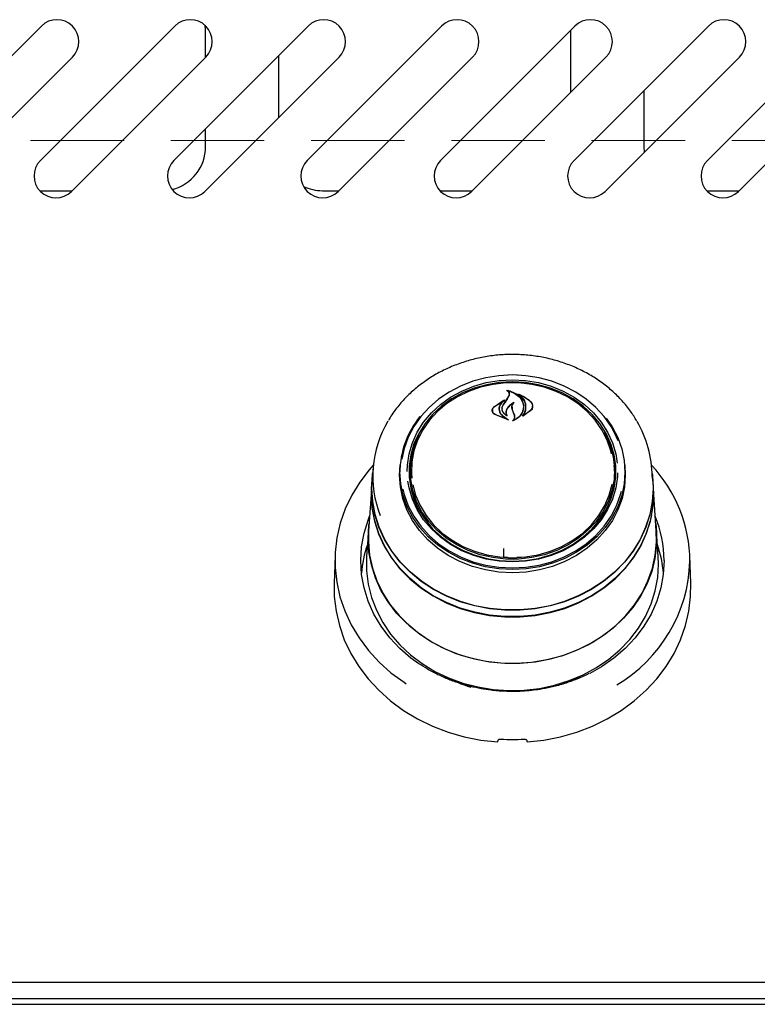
# Model space of a CAD drawing. Header units: inches. Extents: x 33 to 537, y 23 to 447.
# Tile 15 of 68: x 90.35 to 96.66, y 48.89 to 57.32. Entities that reach past the tile are written whole.
import ezdxf

# ---------------------------------------------------------------- set-up
doc = ezdxf.new("R2010")
doc.units = ezdxf.units.IN
doc.header["$LTSCALE"] = 16
doc.header["$MEASUREMENT"] = 0
doc.linetypes.add('HIDDEN', pattern=[0.075, 0.05, -0.025])
doc.layers.add('FORMAT', color=7, linetype='Continuous')

msp = doc.modelspace()

# ---------------------------------------------------------------- linework, layer by layer
at = {"color": 7, "linetype": 'Continuous', "lineweight": 25}
for p, q in [((89.3872, 56.1119), (90.5363, 57.261)), ((90.5282, 56.1119), (91.6773, 57.261)), ((91.6692, 56.1119), (92.8183, 57.261)), ((91.9403, 57.2283), (91.9385, 57.2647)), ((91.9403, 56.9937), (91.9403, 57.2283)), ((92.8102, 56.1119), (93.9593, 57.261)), ((93.9512, 56.1119), (95.1003, 57.261)), ((95.0653, 56.6957), (95.0653, 57.226)), ((95.0922, 56.1119), (96.2413, 57.261)), ((96.2332, 56.1119), (97.3823, 57.261)), ((90.8014, 56.9958), (89.6524, 55.8468)), ((91.9424, 56.9958), (90.7934, 55.8468)), ((93.0834, 56.9958), (91.9344, 55.8468)), ((92.5653, 57.008), (92.5653, 56.4777)), ((94.2244, 56.9958), (93.0754, 55.8468)), ((95.3654, 56.9958), (94.2164, 55.8468)), ((96.5064, 56.9958), (95.3574, 55.8468)), ((97.6474, 56.9958), (96.4984, 55.8468)), ((95.6903, 56.71), (95.6903, 56.2283)), ((91.9403, 56.2283), (91.9403, 56.383)), ((95.6903, 56.2283), (95.6931, 56.1825)), ((90.522, 55.8533), (90.7999, 55.8533)), ((92.9403, 55.8533), (93.0819, 55.8533)), ((93.945, 55.8533), (94.2229, 55.8533)), ((96.227, 55.8533), (96.5049, 55.8533)), ((94.4757, 54.2083), (94.5653, 54.2123)), ((94.5653, 54.2123), (94.6319, 54.2101)), ((94.5195, 54.069), (94.5369, 54.1008)), ((94.5213, 54.0715), (94.5389, 54.1045)), ((94.5268, 54.1445), (94.5268, 54.1391)), ((94.5391, 54.1059), (94.5391, 54.1117)), ((94.6227, 54.1107), (94.6227, 54.1063)), ((94.4071, 54.0039), (94.4992, 54.062)), ((94.4086, 54.0049), (94.4864, 54.0575)), ((94.4877, 54.0562), (94.4598, 54.023)), ((94.488, 54.0538), (94.488, 54.0568)), ((94.4891, 54.0233), (94.5213, 54.0715)), ((94.5621, 54.0008), (94.5621, 53.985)), ((94.659, 54.0029), (94.659, 54.0046)), ((94.7356, 53.9995), (94.7356, 54.0109)), ((94.3945, 53.9748), (94.3945, 53.9619)), ((94.5302, 53.8927), (94.4151, 53.9374)), ((94.5219, 53.8957), (94.4163, 53.9392)), ((94.4517, 53.9847), (94.4517, 53.9766)), ((94.4784, 53.9892), (94.4784, 53.9878)), ((94.4786, 53.9303), (94.5229, 53.8971)), ((94.48, 53.9314), (94.5311, 53.8941)), ((94.5105, 53.9571), (94.5105, 53.9435)), ((94.5142, 53.933), (94.5142, 53.933)), ((94.571, 53.9603), (94.562, 53.9852)), ((94.5729, 53.9615), (94.564, 53.9867)), ((94.5827, 53.9303), (94.571, 53.9603)), ((94.5846, 53.9307), (94.5729, 53.9615)), ((94.5846, 53.9087), (94.5846, 53.9184)), ((94.7201, 53.9699), (94.6519, 53.9233)), ((94.6572, 53.9293), (94.6572, 53.9292)), ((94.7185, 53.9721), (94.6587, 53.9286)), ((93.6, 53.4206), (93.6053, 53.5078)), ((93.6044, 53.4962), (93.6027, 53.472)), ((93.6939, 53.5019), (93.6919, 53.4741)), ((95.4387, 53.4741), (95.4368, 53.5019)), ((95.5279, 53.472), (95.5263, 53.4962)), ((93.3722, 53.4722), (93.365, 53.3695)), ((93.6903, 53.4282), (93.6919, 53.4741)), ((95.4484, 53.3926), (95.4493, 53.4272)), ((95.7656, 53.3695), (95.7584, 53.4722)), ((93.3627, 53.3696), (93.359, 53.3158)), ((93.3628, 53.3065), (93.365, 53.3695)), ((95.7717, 53.3158), (95.7679, 53.3696)), ((95.7739, 53.2525), (95.7717, 53.3158)), ((93.3568, 53.253), (93.335, 52.9426)), ((95.7956, 52.9426), (95.7739, 53.253)), ((93.3328, 52.9424), (93.3176, 52.7247)), ((95.813, 52.7247), (95.7978, 52.9424)), ((93.048, 52.7284), (93.0398, 52.4949)), ((96.0908, 52.4949), (96.0827, 52.7284)), ((94.4878, 52.7176), (94.5222, 52.7177)), ((94.6025, 52.7178), (94.6428, 52.7176)), ((95.8153, 52.6592), (95.813, 52.7247)), ((94.5358, 51.577), (94.5358, 51.5701)), ((94.5949, 51.5697), (94.5949, 51.577)), ((107.1903, 49.0807), (61.6903, 49.0807)), ((104.2116, 48.9387), (64.6691, 48.9387)), ((61.7283, 48.8932), (107.1523, 48.8932))]:
    msp.add_line(p, q, dxfattribs=at)
at = {"color": 7, "linetype": 'Continuous', "lineweight": 25, "flags": 128}
for points in [[(94.5653, 54.2768), (94.4504, 54.2707), (94.3372, 54.2528), (94.2273, 54.2231), (94.1224, 54.1822), (94.0239, 54.1306), (93.9333, 54.0692), (93.8519, 53.9987), (93.7809, 53.9202), (93.7214, 53.8349), (93.6741, 53.744), (93.6399, 53.6489), (93.6199, 53.5559)], [(94.5306, 54.2789), (94.5653, 54.2795), (94.6092, 54.2786)], [(95.4688, 53.7141), (95.4565, 53.744), (95.4093, 53.8349), (95.3497, 53.9202), (95.2787, 53.9987), (95.1974, 54.0692), (95.1068, 54.1306), (95.0083, 54.1822), (94.9033, 54.2231), (94.7934, 54.2528), (94.6802, 54.2707), (94.5653, 54.2768)], [(93.6658, 53.4515), (93.6675, 53.5052), (93.6817, 53.6023), (93.7098, 53.6971), (93.7514, 53.788), (93.8058, 53.8738), (93.8722, 53.9529), (93.9495, 54.0242), (94.0366, 54.0866), (94.132, 54.139), (94.2342, 54.1807), (94.3416, 54.2109), (94.4526, 54.2292), (94.5653, 54.2354)], [(94.5653, 54.2177), (94.4543, 54.2117), (94.3451, 54.1936), (94.2393, 54.1638), (94.1387, 54.1228), (94.0448, 54.0712), (93.9591, 54.0098), (93.8829, 53.9396), (93.8176, 53.8617), (93.764, 53.7773), (93.723, 53.6877), (93.6954, 53.5944), (93.6814, 53.4989), (93.6814, 53.4026), (93.6954, 53.307), (93.723, 53.2137), (93.764, 53.1242), (93.8176, 53.0398), (93.8829, 52.9618), (93.9591, 52.8916), (94.0448, 52.8302), (94.1387, 52.7786), (94.2393, 52.7376), (94.3451, 52.7078), (94.4543, 52.6898), (94.5653, 52.6837), (94.6763, 52.6898), (94.7856, 52.7078), (94.8913, 52.7376), (94.992, 52.7786), (95.0859, 52.8302), (95.1716, 52.8916), (95.2477, 52.9618), (95.3131, 53.0398), (95.3667, 53.1242), (95.4076, 53.2137), (95.4353, 53.307), (95.4492, 53.4026), (95.4492, 53.4989), (95.4353, 53.5944), (95.4076, 53.6877), (95.3667, 53.7773), (95.3131, 53.8617), (95.2477, 53.9396), (95.1716, 54.0098), (95.0859, 54.0712), (94.992, 54.1228), (94.8913, 54.1638), (94.7856, 54.1936), (94.6763, 54.2117), (94.5653, 54.2177)], [(95.4136, 53.6029), (95.4075, 53.6282), (95.376, 53.7201), (95.3312, 53.8078), (95.2738, 53.8898), (95.2048, 53.9647), (95.1253, 54.0314), (95.0366, 54.0887), (94.9401, 54.1358), (94.8375, 54.1718), (94.7305, 54.1961), (94.6207, 54.2083), (94.51, 54.2083), (94.4002, 54.1961), (94.2931, 54.1718), (94.1905, 54.1358), (94.0941, 54.0887), (94.0054, 54.0314), (93.9258, 53.9647), (93.8568, 53.8898), (93.7994, 53.8078), (93.7546, 53.7201), (93.7231, 53.6282), (93.7055, 53.5336), (93.7019, 53.4378), (93.705, 53.3944)], [(94.5653, 54.2354), (94.6781, 54.2292), (94.789, 54.2109), (94.8965, 54.1807), (94.9987, 54.139), (95.0941, 54.0866), (95.1811, 54.0242), (95.2584, 53.9529), (95.3248, 53.8738), (95.3793, 53.788), (95.4208, 53.6971), (95.4489, 53.6023), (95.4617, 53.5222)], [(95.3671, 53.9072), (95.4178, 53.8332), (95.4655, 53.7414), (95.5, 53.6453), (95.521, 53.5462), (95.528, 53.4457), (95.521, 53.3452), (95.5, 53.2462), (95.4655, 53.1501), (95.4178, 53.0583), (95.3576, 52.9721), (95.2859, 52.8929), (95.2037, 52.8217), (95.1122, 52.7596), (95.0127, 52.7075), (94.9067, 52.6662), (94.7957, 52.6362), (94.6814, 52.6181), (94.5653, 52.612), (94.4493, 52.6181), (94.3349, 52.6362), (94.2239, 52.6662), (94.1179, 52.7075), (94.0184, 52.7596), (93.9269, 52.8217), (93.8447, 52.8929), (93.773, 52.9721), (93.7129, 53.0583), (93.6652, 53.1501), (93.6306, 53.2462), (93.6096, 53.3452), (93.6026, 53.4457), (93.6026, 53.4457)], [(95.3498, 53.7881), (95.3636, 53.7622), (95.4023, 53.6713), (95.4272, 53.5769), (95.4379, 53.4804), (95.4343, 53.3836), (95.4165, 53.2879), (95.3846, 53.1951), (95.3394, 53.1065), (95.2814, 53.0236), (95.2116, 52.9479), (95.1313, 52.8805), (95.0416, 52.8225), (94.9441, 52.775), (94.8404, 52.7386), (94.7322, 52.7141), (94.6213, 52.7017), (94.5094, 52.7017), (94.3984, 52.7141), (94.2902, 52.7386), (94.1865, 52.775), (94.089, 52.8225), (93.9994, 52.8805), (93.919, 52.9479), (93.8493, 53.0236), (93.7913, 53.1065), (93.746, 53.1951), (93.7142, 53.2879), (93.6963, 53.3836), (93.6927, 53.4804), (93.7035, 53.5769), (93.7284, 53.6713), (93.767, 53.7622), (93.7686, 53.7654)], [(93.3751, 53.5046), (93.3411, 53.4661), (93.2602, 53.3601), (93.1915, 53.2479), (93.1356, 53.1305), (93.093, 53.0089), (93.0642, 52.8843), (93.0494, 52.758), (93.0488, 52.6309), (93.0623, 52.5044), (93.0898, 52.3797), (93.1311, 52.2578), (93.1859, 52.1399), (93.2535, 52.0272), (93.3333, 51.9206), (93.4246, 51.8212), (93.5266, 51.7299), (93.6383, 51.6476), (93.6569, 51.6354)], [(95.5253, 53.5078), (95.5306, 53.4206), (95.5236, 53.3198), (95.5026, 53.2205), (95.4679, 53.1241), (95.4201, 53.0321), (95.3597, 52.9457), (95.2879, 52.8662), (95.2054, 52.7948), (95.1137, 52.7326), (95.0139, 52.6804), (94.9076, 52.6389), (94.7963, 52.6089), (94.6817, 52.5907), (94.5653, 52.5846), (94.449, 52.5907), (94.3343, 52.6089), (94.223, 52.6389), (94.1167, 52.6804), (94.017, 52.7326), (93.9252, 52.7948), (93.8428, 52.8662), (93.7709, 52.9457), (93.7106, 53.0321), (93.6627, 53.1241), (93.6281, 53.2205), (93.6071, 53.3198), (93.6, 53.4206)], [(93.3605, 53.3065), (93.3676, 53.4193), (93.3695, 53.4337)], [(95.7611, 53.4337), (95.7631, 53.4193), (95.7701, 53.3065), (95.7631, 53.1937), (95.7419, 53.0822), (95.707, 52.9734), (95.6588, 52.8684), (95.5977, 52.7686), (95.5244, 52.6751), (95.44, 52.589), (95.3453, 52.5113), (95.2414, 52.4429), (95.1297, 52.3847), (95.0113, 52.3372), (94.8876, 52.3012), (94.7602, 52.2769), (94.6305, 52.2647), (94.5001, 52.2647), (94.3704, 52.2769), (94.243, 52.3012), (94.1194, 52.3372), (94.001, 52.3847), (93.8892, 52.4429), (93.7854, 52.5113), (93.6906, 52.589), (93.6062, 52.6751), (93.533, 52.7686), (93.4719, 52.8684), (93.4236, 52.9734), (93.3887, 53.0822), (93.3676, 53.1937), (93.3605, 53.3065), (93.3605, 53.3065)], [(95.4647, 53.4393), (95.4631, 53.4074), (95.4489, 53.3104), (95.4208, 53.2156), (95.3793, 53.1246), (95.3248, 53.0389), (95.2584, 52.9598), (95.1811, 52.8884), (95.0941, 52.8261), (94.9987, 52.7737), (94.8965, 52.732), (94.789, 52.7018), (94.6781, 52.6834), (94.5653, 52.6773), (94.4526, 52.6834), (94.3416, 52.7018), (94.2342, 52.732), (94.132, 52.7737), (94.0366, 52.8261), (93.9495, 52.8884), (93.8722, 52.9598), (93.8058, 53.0389), (93.7514, 53.1246), (93.7098, 53.2156), (93.6817, 53.3104), (93.6714, 53.3693)], [(93.359, 53.3158), (93.3568, 53.2525), (93.3638, 53.1394), (93.385, 53.0275), (93.42, 52.9183), (93.4685, 52.813), (93.5298, 52.7129), (93.6032, 52.6191), (93.6879, 52.5327), (93.7829, 52.4548), (93.8871, 52.3862), (93.9992, 52.3278), (94.118, 52.2802), (94.242, 52.244), (94.3698, 52.2197), (94.4999, 52.2074), (94.6308, 52.2074), (94.7608, 52.2197), (94.8886, 52.244), (95.0127, 52.2802), (95.1314, 52.3278), (95.2436, 52.3862), (95.3477, 52.4548), (95.4427, 52.5327), (95.5275, 52.6191), (95.6009, 52.7129), (95.6622, 52.813), (95.7106, 52.9183), (95.7456, 53.0275), (95.7668, 53.1394), (95.7739, 53.2525)], [(95.7656, 53.3695), (95.7678, 53.3065), (95.7608, 53.1939), (95.7397, 53.0826), (95.7049, 52.974), (95.6567, 52.8692), (95.5957, 52.7696), (95.5226, 52.6763), (95.4383, 52.5903), (95.3438, 52.5128), (95.2401, 52.4446), (95.1286, 52.3864), (95.0104, 52.3391), (94.887, 52.3031), (94.7599, 52.2788), (94.6304, 52.2666), (94.5002, 52.2666), (94.3708, 52.2788), (94.2436, 52.3031), (94.1202, 52.3391), (94.0021, 52.3864), (93.8905, 52.4446), (93.7868, 52.5128), (93.6923, 52.5903), (93.608, 52.6763), (93.535, 52.7696), (93.474, 52.8692), (93.4258, 52.974), (93.3909, 53.0826), (93.3699, 53.1939), (93.3628, 53.3065), (93.3628, 53.3065)], [(93.7138, 53.3357), (93.7372, 53.2489), (93.7754, 53.159), (93.8266, 53.074), (93.8899, 52.9953), (93.9644, 52.9244), (94.0487, 52.8622), (94.1414, 52.8099), (94.2412, 52.7683), (94.3462, 52.7381), (94.4549, 52.7198), (94.5653, 52.7137)], [(94.5653, 52.7137), (94.6758, 52.7198), (94.7844, 52.7381), (94.8895, 52.7683), (94.9892, 52.8099), (95.082, 52.8622), (95.1663, 52.9244), (95.2407, 52.9953), (95.304, 53.074), (95.3552, 53.159), (95.3935, 53.2489), (95.4179, 53.3416)], [(95.7538, 53.0737), (95.7435, 53.0284), (95.7085, 52.9194), (95.6602, 52.8143), (95.599, 52.7144), (95.5257, 52.6208), (95.4411, 52.5345), (95.3463, 52.4567), (95.2423, 52.3883), (95.1304, 52.33), (95.0118, 52.2825), (94.8881, 52.2463), (94.7605, 52.222), (94.6306, 52.2098), (94.5, 52.2098), (94.3702, 52.222), (94.2426, 52.2463), (94.1188, 52.2825), (94.0003, 52.33), (93.8883, 52.3883), (93.7843, 52.4567), (93.6895, 52.5345), (93.605, 52.6208), (93.5317, 52.7144), (93.4705, 52.8143), (93.4221, 52.9194), (93.3872, 53.0284), (93.366, 53.14), (93.359, 53.253), (93.3593, 53.2769)], [(93.6287, 53.2985), (93.6399, 53.2538), (93.6741, 53.1586), (93.7214, 53.0677), (93.7809, 52.9824), (93.8519, 52.904), (93.9333, 52.8335), (94.0239, 52.772), (94.1224, 52.7204), (94.2273, 52.6795), (94.3372, 52.6499), (94.4504, 52.6319), (94.5653, 52.6259), (94.6802, 52.6319), (94.7934, 52.6499), (94.9033, 52.6795), (95.0083, 52.7204), (95.1068, 52.772), (95.1974, 52.8335), (95.2787, 52.904), (95.3497, 52.9824), (95.4093, 53.0677), (95.4565, 53.1586), (95.4908, 53.2538), (95.4987, 53.2841)], [(93.7635, 51.805), (93.6971, 51.8534), (93.601, 51.9366), (93.5156, 52.028), (93.4416, 52.1267), (93.3799, 52.2315), (93.3313, 52.3413), (93.2961, 52.4549), (93.2749, 52.5711), (93.2677, 52.6885), (93.2749, 52.806), (93.2961, 52.9222), (93.3313, 53.0358), (93.3438, 53.0676)], [(93.3306, 52.8777), (93.3376, 52.9914), (93.3395, 53.0057)], [(95.7912, 53.0057), (95.7983, 52.9347), (95.7983, 52.8208), (95.7843, 52.7077), (95.7566, 52.5964), (95.7153, 52.4883), (95.661, 52.3847), (95.5942, 52.2866), (95.5159, 52.1953), (95.4267, 52.1116), (95.3278, 52.0367), (95.2203, 51.9712), (95.1053, 51.9161), (94.9842, 51.8718), (94.8584, 51.839), (94.7292, 51.8179), (94.5982, 51.8088), (94.4668, 51.8118), (94.3365, 51.8269), (94.2089, 51.854), (94.0852, 51.8926), (93.967, 51.9423), (93.8556, 52.0027), (93.7522, 52.073), (93.6581, 52.1524), (93.5742, 52.24), (93.5015, 52.3349), (93.4409, 52.4359), (93.3931, 52.5419), (93.3585, 52.6517), (93.3376, 52.7641), (93.3306, 52.8777), (93.3306, 52.8777)], [(93.335, 52.9426), (93.3332, 52.8496), (93.3437, 52.7363), (93.368, 52.6247), (93.4059, 52.5159), (93.4569, 52.4112), (93.5205, 52.3118), (93.5959, 52.2188), (93.6823, 52.1333), (93.7787, 52.0563), (93.884, 51.9885), (93.997, 51.9308), (94.1165, 51.8839), (94.241, 51.8482), (94.3693, 51.8242), (94.4997, 51.8121), (94.6309, 51.8121), (94.7614, 51.8242), (94.8896, 51.8482), (95.0142, 51.8839), (95.1336, 51.9308), (95.2467, 51.9885), (95.352, 52.0563), (95.4484, 52.1333), (95.5348, 52.2188), (95.6102, 52.3118), (95.6738, 52.4112), (95.7248, 52.5159), (95.7626, 52.6247), (95.787, 52.7363), (95.7974, 52.8496), (95.7956, 52.9426)], [(93.3176, 52.7247), (93.3171, 52.7169), (93.3171, 52.6016), (93.3312, 52.4871), (93.3594, 52.3744), (93.4012, 52.265), (93.4561, 52.1601), (93.5237, 52.0608), (93.603, 51.9683), (93.6933, 51.8837), (93.7934, 51.8078), (93.9023, 51.7415), (94.0187, 51.6857), (94.1413, 51.6409), (94.2687, 51.6076), (94.3994, 51.5863), (94.532, 51.5771), (94.6651, 51.5802), (94.7969, 51.5955), (94.9262, 51.6228), (95.0514, 51.6619), (95.171, 51.7123), (95.2838, 51.7734), (95.3885, 51.8446), (95.4838, 51.925), (95.5687, 52.0137), (95.6423, 52.1097), (95.7036, 52.2119), (95.7521, 52.3192), (95.7871, 52.4304), (95.8082, 52.5442), (95.8153, 52.6592), (95.8153, 52.6592)], [(95.8629, 52.6885), (95.8558, 52.5711), (95.8345, 52.4549), (95.7994, 52.3413), (95.7507, 52.2315), (95.6891, 52.1267), (95.6151, 52.028), (95.5296, 51.9366), (95.4336, 51.8534), (95.328, 51.7794), (95.2284, 51.7226)], [(93.0398, 52.4949), (93.0414, 52.3828), (93.0563, 52.2571), (93.085, 52.1332), (93.1272, 52.0123), (93.1826, 51.8954), (93.2506, 51.7837), (93.3306, 51.678), (93.4219, 51.5795), (93.5236, 51.489), (93.6348, 51.4073), (93.7546, 51.3351), (93.8817, 51.2732), (94.0151, 51.2221), (94.1535, 51.1822), (94.2957, 51.154), (94.4403, 51.1376)], [(94.6903, 51.1376), (94.835, 51.154), (94.9771, 51.1822), (95.1156, 51.2221), (95.2489, 51.2732), (95.3761, 51.3351), (95.4958, 51.4073), (95.6071, 51.489), (95.7088, 51.5795), (95.8001, 51.678), (95.8801, 51.7837), (95.948, 51.8954), (96.0034, 52.0123), (96.0456, 52.1332), (96.0743, 52.2571), (96.0892, 52.3828), (96.0908, 52.4949)], [(95.1465, 51.7008), (95.0647, 51.6599), (94.9863, 51.6279)]]:
    msp.add_lwpolyline(points, dxfattribs=at)
at = {"color": 7, "linetype": 'Continuous', "lineweight": 25}
for centre, radius, start, end in [((90.6688, 57.1284), 0.1875, 315, 135), ((91.8098, 57.1284), 0.1875, 315, 135), ((92.9508, 57.1284), 0.1875, 315, 135), ((94.0918, 57.1284), 0.1875, 315, 135), ((95.2328, 57.1284), 0.1875, 315, 135), ((96.3738, 57.1284), 0.1875, 315, 135), ((91.5653, 56.2283), 0.375, 283.68367, 0), ((90.6608, 55.9793), 0.1875, 135, 315), ((91.8018, 55.9793), 0.1875, 135, 315), ((92.9428, 55.9793), 0.1875, 135, 315), ((94.0838, 55.9793), 0.1875, 135, 315), ((95.2248, 55.9793), 0.1875, 135, 315), ((96.3658, 55.9793), 0.1875, 135, 315), ((92.9403, 56.2283), 0.375, 244.31126, 270), ((102.0245, 48.8986), 9.1136, 145.43617, 145.7949), ((94.367, 53.4382), 0.7645, 140.91728, 179.43218), ((94.2842, 53.4102), 0.9137, 149.02774, 201.59548), ((94.8338, 53.4057), 0.9268, 0.24154, 30.67771), ((94.3538, 53.4268), 0.6725, 156.86208, 182.90983), ((94.7739, 53.4261), 0.6754, 0.09876, 23.09458), ((94.8683, 52.6745), 1.215, 0.39576, 43.0953), ((94.3648, 53.4304), 0.6745, 180.18712, 206.74281), ((94.7687, 53.4295), 0.6715, 333.22024, 3.80713), ((94.8705, 52.6866), 0.9924, 0.11245, 22.5755), ((94.2582, 52.5033), 0.9874, 161.00507, 175.54911), ((94.8724, 52.5033), 0.9874, 4.45124, 18.99458), ((94.8102, 52.7221), 1.2738, 300.62077, 358.23542), ((94.5445, 52.7191), 1.1623, 241.17701, 253.26196), ((94.5653, 52.92), 1.761, 266.81912, 273.18088)]:
    msp.add_arc(centre, radius, start, end, dxfattribs=at)
for centre, major_axis, start_param, end_param in [((94.2534, 51.3866), (1.5475, 9.0333), 4.689058, 4.69059), ((94.8773, 51.3866), (-1.5475, 9.0333), 1.592595, 1.594127)]:
    msp.add_ellipse(centre, major_axis=major_axis, ratio=0.024697, start_param=start_param, end_param=end_param, dxfattribs=at)
for points, knots in [([(95.6285, 53.8846), (95.6112, 53.9127), (95.5746, 53.9721), (95.5056, 54.0558), (95.4254, 54.1362), (95.3359, 54.2089), (95.2385, 54.2733), (95.134, 54.3287), (95.0235, 54.3745), (94.9083, 54.4102), (94.7894, 54.4355), (94.6682, 54.4501), (94.5459, 54.4538), (94.4238, 54.4467), (94.3032, 54.4286), (94.1852, 54.3999), (94.0712, 54.3609), (93.9623, 54.3119), (93.8597, 54.2534), (93.7645, 54.186), (93.6776, 54.1105), (93.6005, 54.0274), (93.5421, 53.9523), (93.5139, 53.9032), (93.504, 53.886)], [0, 0, 0, 0, 0.041689, 0.088112, 0.134593, 0.181131, 0.227716, 0.274343, 0.321001, 0.367685, 0.414387, 0.461104, 0.507831, 0.554568, 0.601309, 0.648053, 0.694797, 0.741535, 0.788262, 0.834971, 0.881651, 0.928292, 0.974883, 1, 1, 1, 1]), ([(94.5192, 54.1418), (94.5191, 54.1418), (94.5189, 54.1419), (94.5188, 54.1422), (94.5187, 54.1424), (94.5188, 54.1427), (94.519, 54.1429), (94.5193, 54.1431), (94.5196, 54.1432), (94.5199, 54.1432), (94.52, 54.1431), (94.52, 54.1431)], [0, 0, 0, 0, 0.123101, 0.245949, 0.370555, 0.495926, 0.620795, 0.743742, 0.863804, 0.982243, 1, 1, 1, 1]), ([(94.5369, 54.1008), (94.538, 54.105), (94.5402, 54.1135), (94.5362, 54.1262), (94.5286, 54.1358), (94.5217, 54.1402), (94.5192, 54.1418)], [0, 0, 0, 0, 0.278315, 0.556599, 0.835281, 1, 1, 1, 1]), ([(94.52, 54.1431), (94.5383, 54.1381), (94.5766, 54.1276), (94.623, 54.0943), (94.6456, 54.0628), (94.6528, 54.0446), (94.6537, 54.0423)], [0, 0, 0, 0, 0.296383, 0.623255, 0.953008, 1, 1, 1, 1]), ([(94.5281, 54.1452), (94.528, 54.1452), (94.5278, 54.1453), (94.5274, 54.1452), (94.5271, 54.1451), (94.5269, 54.1449), (94.5268, 54.1446), (94.5268, 54.1444), (94.5269, 54.1441), (94.527, 54.144), (94.5271, 54.1439)], [0, 0, 0, 0, 0.125981, 0.251748, 0.377432, 0.503496, 0.631523, 0.760721, 0.890553, 1, 1, 1, 1]), ([(94.5389, 54.1045), (94.54, 54.109), (94.5423, 54.118), (94.5382, 54.1317), (94.5318, 54.1399), (94.5275, 54.1436), (94.5271, 54.1439)], [0, 0, 0, 0, 0.322035, 0.644191, 0.96662, 1, 1, 1, 1]), ([(94.5281, 54.1452), (94.5463, 54.1392), (94.5841, 54.1266), (94.6286, 54.0908), (94.6441, 54.0598), (94.6518, 54.0446)], [0, 0, 0, 0, 0.321881, 0.666052, 1, 1, 1, 1]), ([(94.6107, 54.1119), (94.6106, 54.1119), (94.6104, 54.112), (94.6103, 54.1123), (94.6103, 54.1126), (94.6104, 54.1128), (94.6106, 54.113), (94.6109, 54.1132), (94.6112, 54.1132), (94.6115, 54.1132), (94.6116, 54.1132), (94.6117, 54.1132)], [0, 0, 0, 0, 0.117543, 0.234703, 0.353458, 0.473529, 0.593375, 0.712011, 0.828244, 0.942684, 1, 1, 1, 1]), ([(94.6781, 53.979), (94.6791, 53.9953), (94.6811, 54.028), (94.6576, 54.0741), (94.6295, 54.1002), (94.612, 54.111), (94.6107, 54.1119)], [0, 0, 0, 0, 0.324346, 0.648698, 0.972585, 1, 1, 1, 1]), ([(94.6117, 54.1132), (94.6377, 54.1023), (94.6787, 54.0853), (94.709, 54.0579), (94.7201, 54.0479)], [0, 0, 0, 0, 0.63599, 1, 1, 1, 1]), ([(94.6242, 54.1114), (94.6241, 54.1114), (94.6238, 54.1115), (94.6235, 54.1115), (94.6232, 54.1114), (94.6229, 54.1112), (94.6228, 54.111), (94.6227, 54.1107), (94.6227, 54.1104), (94.6229, 54.1102), (94.623, 54.1101), (94.623, 54.1101)], [0, 0, 0, 0, 0.116195, 0.23286, 0.349162, 0.465967, 0.583993, 0.703152, 0.823093, 0.942771, 1, 1, 1, 1]), ([(94.68, 53.98), (94.681, 53.9967), (94.683, 54.0302), (94.6612, 54.0764), (94.6351, 54.0994), (94.623, 54.1101)], [0, 0, 0, 0, 0.348801, 0.697655, 1, 1, 1, 1]), ([(94.6242, 54.1114), (94.6495, 54.0992), (94.6846, 54.0822), (94.7111, 54.0571), (94.7185, 54.05)], [0, 0, 0, 0, 0.7187582, 1, 1, 1, 1]), ([(94.4151, 53.9374), (94.4103, 53.9409), (94.4007, 53.9479), (94.3931, 53.9624), (94.3917, 53.978), (94.3965, 53.9927), (94.4038, 54.0004), (94.4071, 54.0039)], [0, 0, 0, 0, 0.2063155, 0.412585, 0.6199658, 0.8275669, 1, 1, 1, 1]), ([(94.4163, 53.9392), (94.4117, 53.9427), (94.4025, 53.9496), (94.3951, 53.9639), (94.3937, 53.9792), (94.3983, 53.9937), (94.4054, 54.0014), (94.4086, 54.0049)], [0, 0, 0, 0, 0.205659, 0.411391, 0.617776, 0.824282, 1, 1, 1, 1]), ([(94.4598, 54.023), (94.4556, 54.0136), (94.4502, 54.0016), (94.4498, 53.9889), (94.4497, 53.986)], [0, 0, 0, 0, 0.775735, 1, 1, 1, 1]), ([(94.4617, 54.0202), (94.4575, 54.0111), (94.4522, 53.9996), (94.4518, 53.9874), (94.4517, 53.9847)], [0, 0, 0, 0, 0.779145, 1, 1, 1, 1]), ([(94.5003, 54.0607), (94.4901, 54.0526), (94.4747, 54.0405), (94.4649, 54.0253), (94.4617, 54.0202)], [0, 0, 0, 0, 0.666171, 1, 1, 1, 1]), ([(94.5176, 53.9276), (94.5105, 53.932), (94.4953, 53.9414), (94.4806, 53.9623), (94.4747, 53.9864), (94.4784, 54.0071), (94.4851, 54.0182), (94.4873, 54.0219)], [0, 0, 0, 0, 0.199031, 0.425618, 0.654006, 0.884097, 1, 1, 1, 1]), ([(94.5126, 53.9324), (94.5062, 53.9373), (94.4924, 53.9477), (94.4801, 53.9694), (94.4769, 53.9939), (94.4822, 54.0122), (94.4879, 54.0214), (94.4891, 54.0233)], [0, 0, 0, 0, 0.211272, 0.4520564, 0.693901, 0.9365866, 1, 1, 1, 1]), ([(94.4877, 54.0562), (94.4878, 54.0563), (94.4879, 54.0565), (94.488, 54.0567), (94.4879, 54.057), (94.4878, 54.0573), (94.4876, 54.0574), (94.4873, 54.0576), (94.4869, 54.0576), (94.4866, 54.0575), (94.4865, 54.0575), (94.4864, 54.0575)], [0, 0, 0, 0, 0.118444, 0.236791, 0.355654, 0.475041, 0.593939, 0.712043, 0.829322, 0.945904, 1, 1, 1, 1]), ([(94.4992, 54.062), (94.4993, 54.062), (94.4995, 54.0621), (94.4998, 54.0621), (94.5001, 54.062), (94.5004, 54.0618), (94.5006, 54.0616), (94.5007, 54.0614), (94.5006, 54.0611), (94.5005, 54.0609), (94.5004, 54.0608), (94.5003, 54.0607)], [0, 0, 0, 0, 0.113134, 0.226287, 0.339365, 0.453482, 0.568977, 0.6862, 0.804488, 0.922829, 1, 1, 1, 1]), ([(94.578, 54.0423), (94.5641, 54.0338), (94.539, 54.0185), (94.5236, 53.9964), (94.5167, 53.9866)], [0, 0, 0, 0, 0.5544372, 1, 1, 1, 1]), ([(94.5703, 54.0338), (94.5569, 54.0247), (94.5362, 54.0105), (94.5232, 53.9915), (94.5185, 53.9847)], [0, 0, 0, 0, 0.641492, 1, 1, 1, 1]), ([(94.562, 53.9852), (94.5609, 53.9927), (94.5587, 54.0077), (94.5653, 54.0238), (94.5708, 54.0315), (94.5717, 54.0327)], [0, 0, 0, 0, 0.456282, 0.91253, 1, 1, 1, 1]), ([(94.564, 53.9867), (94.5629, 53.9941), (94.5608, 54.009), (94.5681, 54.028), (94.5763, 54.0376), (94.5793, 54.0411)], [0, 0, 0, 0, 0.387705, 0.775512, 1, 1, 1, 1]), ([(94.578, 54.0423), (94.5781, 54.0423), (94.5783, 54.0424), (94.5786, 54.0424), (94.5789, 54.0424), (94.5792, 54.0422), (94.5794, 54.042), (94.5795, 54.0417), (94.5795, 54.0415), (94.5794, 54.0413), (94.5793, 54.0412), (94.5793, 54.0411)], [0, 0, 0, 0, 0.1190935, 0.2382813, 0.357201, 0.4761032, 0.5957172, 0.716453, 0.8377729, 0.9593565, 1, 1, 1, 1]), ([(94.6518, 54.0446), (94.6558, 54.0288), (94.6612, 54.0074), (94.6574, 53.9859), (94.6563, 53.9802)], [0, 0, 0, 0, 0.7361274, 1, 1, 1, 1]), ([(94.6537, 54.0423), (94.6578, 54.0267), (94.6632, 54.0056), (94.6593, 53.9843), (94.6583, 53.9788)], [0, 0, 0, 0, 0.739885, 1, 1, 1, 1]), ([(94.7185, 54.05), (94.7233, 54.0441), (94.7329, 54.0322), (94.7369, 54.011), (94.733, 53.9898), (94.7233, 53.978), (94.7185, 53.9721)], [0, 0, 0, 0, 0.249255, 0.498558, 0.748961, 1, 1, 1, 1]), ([(94.7201, 54.0479), (94.725, 54.0419), (94.7349, 54.0299), (94.7389, 54.0086), (94.7348, 53.9874), (94.725, 53.9757), (94.7201, 53.9699)], [0, 0, 0, 0, 0.2496933, 0.4993075, 0.7508164, 1, 1, 1, 1]), ([(94.4497, 53.986), (94.4508, 53.9772), (94.453, 53.9596), (94.466, 53.9411), (94.476, 53.9325), (94.4786, 53.9303)], [0, 0, 0, 0, 0.427052, 0.854253, 1, 1, 1, 1]), ([(94.4517, 53.9847), (94.4528, 53.9762), (94.4549, 53.9593), (94.4677, 53.9416), (94.4776, 53.9334), (94.48, 53.9314)], [0, 0, 0, 0, 0.4291024, 0.8582563, 1, 1, 1, 1]), ([(94.5167, 53.9866), (94.5135, 53.9796), (94.5071, 53.9655), (94.5086, 53.9467), (94.5128, 53.9365), (94.5142, 53.9333)], [0, 0, 0, 0, 0.407831, 0.815767, 1, 1, 1, 1]), ([(94.5185, 53.9847), (94.5154, 53.978), (94.5091, 53.9645), (94.5107, 53.9446), (94.5166, 53.9333), (94.519, 53.9286)], [0, 0, 0, 0, 0.368991, 0.737955, 1, 1, 1, 1]), ([(94.5126, 53.9324), (94.5127, 53.9323), (94.5129, 53.9322), (94.5133, 53.9322), (94.5136, 53.9323), (94.5139, 53.9324), (94.5141, 53.9326), (94.5142, 53.9329), (94.5143, 53.9331), (94.5142, 53.9333), (94.5142, 53.9333)], [0, 0, 0, 0, 0.128666, 0.257261, 0.385754, 0.513958, 0.642206, 0.771451, 0.901171, 1, 1, 1, 1]), ([(94.519, 53.9286), (94.519, 53.9285), (94.5191, 53.9283), (94.5191, 53.9281), (94.519, 53.9278), (94.5188, 53.9276), (94.5185, 53.9275), (94.5181, 53.9274), (94.5178, 53.9275), (94.5176, 53.9275), (94.5176, 53.9276)], [0, 0, 0, 0, 0.130357, 0.260507, 0.391062, 0.520504, 0.649548, 0.77731, 0.904524, 1, 1, 1, 1]), ([(94.5672, 53.8851), (94.57, 53.8876), (94.5772, 53.8941), (94.5839, 53.9071), (94.5853, 53.9203), (94.5833, 53.9278), (94.5827, 53.9303)], [0, 0, 0, 0, 0.206003, 0.524655, 0.845104, 1, 1, 1, 1]), ([(94.6583, 53.9788), (94.6533, 53.9646), (94.6432, 53.9363), (94.6094, 53.9033), (94.5808, 53.8897), (94.5683, 53.8838)], [0, 0, 0, 0, 0.359986, 0.72009, 1, 1, 1, 1]), ([(94.5754, 53.8896), (94.5781, 53.8932), (94.5842, 53.9015), (94.5877, 53.9161), (94.5856, 53.9261), (94.5846, 53.9307)], [0, 0, 0, 0, 0.292801, 0.676007, 1, 1, 1, 1]), ([(94.6563, 53.9802), (94.6514, 53.9659), (94.6415, 53.9373), (94.6104, 53.9064), (94.5859, 53.8933), (94.5767, 53.8884)], [0, 0, 0, 0, 0.384903, 0.769932, 1, 1, 1, 1]), ([(94.6519, 53.9233), (94.6518, 53.9232), (94.6516, 53.9231), (94.6513, 53.9231), (94.6509, 53.9232), (94.6507, 53.9234), (94.6505, 53.9236), (94.6504, 53.9239), (94.6504, 53.9242), (94.6505, 53.9243), (94.6506, 53.9244)], [0, 0, 0, 0, 0.12307, 0.245894, 0.368159, 0.490104, 0.612843, 0.7365, 0.861217, 1, 1, 1, 1]), ([(94.6506, 53.9244), (94.6591, 53.936), (94.6719, 53.9532), (94.6765, 53.9726), (94.6781, 53.979)], [0, 0, 0, 0, 0.670267, 1, 1, 1, 1]), ([(94.6573, 53.9297), (94.6573, 53.9297), (94.6572, 53.9295), (94.6572, 53.9292), (94.6573, 53.9289), (94.6575, 53.9287), (94.6577, 53.9285), (94.6581, 53.9285), (94.6584, 53.9285), (94.6586, 53.9286), (94.6587, 53.9286)], [0, 0, 0, 0, 0.125514, 0.251194, 0.376713, 0.502033, 0.626722, 0.750348, 0.874063, 1, 1, 1, 1]), ([(94.6573, 53.9297), (94.6651, 53.9421), (94.6754, 53.9582), (94.6791, 53.9758), (94.68, 53.98)], [0, 0, 0, 0, 0.766376, 1, 1, 1, 1]), ([(94.5311, 53.8941), (94.5312, 53.894), (94.5314, 53.8939), (94.5315, 53.8936), (94.5315, 53.8934), (94.5314, 53.8931), (94.5312, 53.8929), (94.5309, 53.8927), (94.5305, 53.8927), (94.5303, 53.8927), (94.5302, 53.8927)], [0, 0, 0, 0, 0.1254874, 0.2506342, 0.3765247, 0.5023893, 0.6282132, 0.7529537, 0.8768965, 1, 1, 1, 1]), ([(94.5683, 53.8838), (94.5682, 53.8838), (94.568, 53.8837), (94.5677, 53.8837), (94.5674, 53.8838), (94.5671, 53.884), (94.5669, 53.8842), (94.5669, 53.8845), (94.5669, 53.8848), (94.5671, 53.885), (94.5672, 53.8851), (94.5672, 53.8851)], [0, 0, 0, 0, 0.118547, 0.236992, 0.355327, 0.474257, 0.59354, 0.713653, 0.8344, 0.955105, 1, 1, 1, 1]), ([(94.4878, 52.7933), (94.4878, 52.7817), (94.4878, 52.7565), (94.4878, 52.7312), (94.4878, 52.7176)], [0, 0, 0, 0, 0.460664, 1, 1, 1, 1]), ([(94.5653, 51.5688), (94.5219, 51.5698), (94.4609, 51.5713), (94.3713, 51.5809), (94.2954, 51.5924), (94.2061, 51.6116), (94.1141, 51.6375), (94.0204, 51.6711), (93.9271, 51.7124), (93.84, 51.7583), (93.7869, 51.7934), (93.7623, 51.8097)], [0, 0, 0, 0, 0.15033, 0.211212, 0.312241, 0.417127, 0.529627, 0.647041, 0.768305, 0.892592, 1, 1, 1, 1]), ([(95.2219, 51.7235), (95.2168, 51.7207), (95.1791, 51.6999), (95.1043, 51.669), (94.9998, 51.6319), (94.8977, 51.605), (94.8076, 51.5877), (94.7261, 51.5769), (94.6482, 51.5702), (94.5935, 51.5693), (94.5653, 51.5688)], [0, 0, 0, 0, 0.02622, 0.194851, 0.360217, 0.518304, 0.659152, 0.761988, 0.87715, 1, 1, 1, 1]), ([(94.4427, 51.1515), (94.4432, 51.1528), (94.4443, 51.1556), (94.4492, 51.1589), (94.456, 51.1611), (94.4625, 51.1618), (94.4665, 51.1617), (94.4676, 51.1616)], [0, 0, 0, 0, 0.226476, 0.452948, 0.679687, 0.90706, 1, 1, 1, 1]), ([(94.663, 51.1616), (94.6659, 51.1617), (94.6715, 51.1617), (94.679, 51.1599), (94.6846, 51.1571), (94.6873, 51.154), (94.6878, 51.152), (94.6879, 51.1515)], [0, 0, 0, 0, 0.227899, 0.455804, 0.683446, 0.910454, 1, 1, 1, 1])]:
    msp.add_open_spline(points, degree=3, knots=knots, dxfattribs=at)
at = {"layer": 'FORMAT', "linetype": 'HIDDEN', "lineweight": 18}
msp.add_line((41.2429, 56.2813), (205.0203, 56.2813), dxfattribs=at)

doc.saveas('drawing.dxf')
